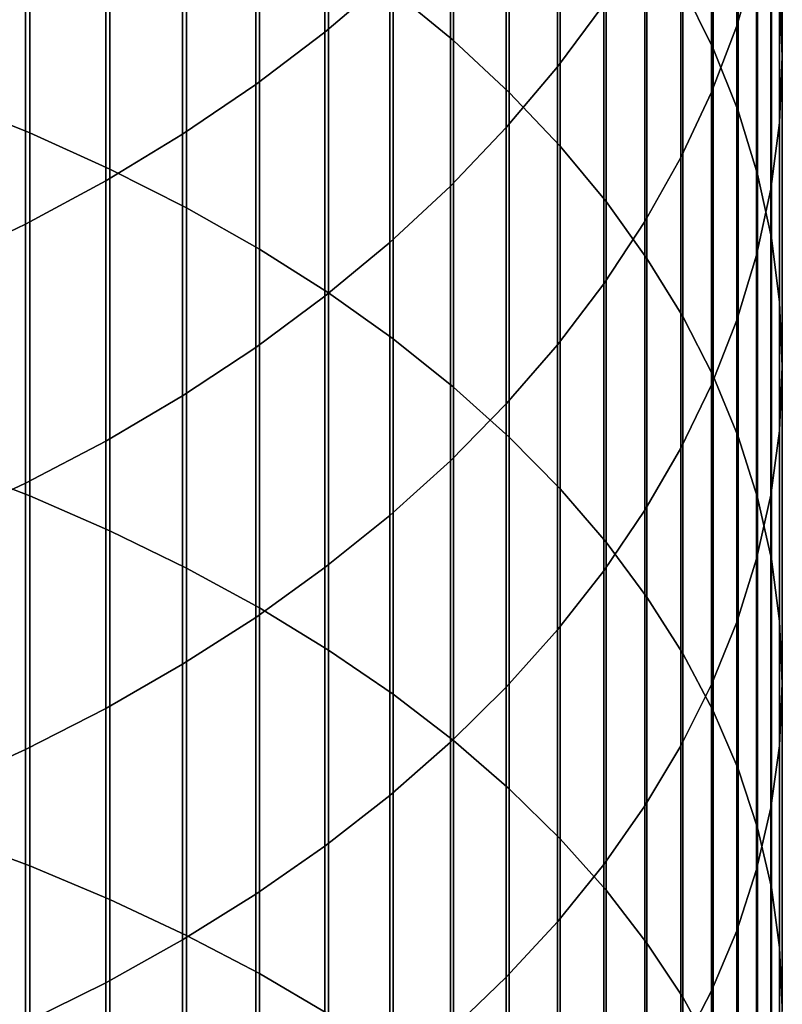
# Model space of a CAD drawing. Header units: metres. Extents: x -28 to 70, y -218 to 27.
# Tile 85 of 246: x 6.85 to 11.95, y -40.11 to -33.53. Entities that reach past the tile are written whole.
import ezdxf

# ---------------------------------------------------------------- set-up
doc = ezdxf.new("R2010")
doc.units = ezdxf.units.M
doc.layers.add('solid_10_261_002_XXX', color=7, linetype='CONTINUOUS')

msp = doc.modelspace()

# ---------------------------------------------------------------- linework, layer by layer
at = {"layer": 'solid_10_261_002_XXX'}
for points in [[(9.349153, -31.062069, 434.610718), (9.349153, -33.338821, 436.462982), (9.752155, -33.671665, 436.042267), (9.752155, -31.406279, 434.199219)], [(11.284048, -31.161089, 430.067749), (11.284048, -33.313717, 431.919006), (11.487036, -33.724056, 431.428467), (11.487036, -31.584677, 429.588593)], [(11.777773, -31.193527, 421.952789), (11.777773, -33.124485, 423.806183), (11.645746, -33.573505, 423.325409), (11.645746, -31.655516, 421.484436)], [(11.932165, -31.299225, 425.760559), (11.932165, -33.334152, 427.60968), (11.949986, -33.778404, 427.107147), (11.949986, -31.75704, 425.270355)], [(9.752155, -31.406279, 434.199219), (9.752155, -33.671665, 436.042267), (10.124413, -34.018017, 435.604462), (10.124413, -31.76446, 433.771057)], [(9.326563, -31.520254, 414.426331), (9.326563, -33.245506, 416.273621), (8.892533, -33.614662, 415.919312), (8.892533, -31.898951, 414.082214)], [(10.756376, -31.61137, 417.842133), (10.756376, -33.42989, 419.685669), (10.447225, -33.848095, 419.261719), (10.447225, -32.041, 417.429749)], [(11.487036, -31.584677, 429.588593), (11.487036, -33.724056, 431.428467), (11.65381, -34.14106, 430.929993), (11.65381, -32.015141, 429.101685)], [(6.362891, -31.680834, 438.558777), (6.362891, -34.065197, 440.39267), (6.920588, -34.288586, 440.093872), (6.920588, -31.9123, 438.266174)], [(11.645746, -31.655516, 421.484436), (11.645746, -33.573505, 423.325409), (11.477005, -34.016766, 422.8508), (11.477005, -32.111572, 421.022125)], [(10.124413, -31.76446, 433.771057), (10.124413, -34.018017, 435.604462), (10.464751, -34.376785, 435.15094), (10.464751, -32.135483, 433.327515)], [(11.949986, -31.75704, 425.270355), (11.949986, -33.778404, 427.107147), (11.930133, -34.222622, 426.604675), (11.930133, -32.214817, 424.780212)], [(8.892533, -31.898951, 414.082214), (8.892533, -33.614662, 415.919312), (8.430468, -33.96566, 415.582397), (8.430468, -32.259022, 413.755035)], [(6.920588, -31.9123, 438.266174), (6.920588, -34.288586, 440.093872), (7.456467, -34.530365, 439.770477), (7.456467, -32.162823, 437.949493)], [(11.65381, -32.015141, 429.101685), (11.65381, -34.14106, 430.929993), (11.783843, -34.563416, 430.425079), (11.783843, -32.451126, 428.608521)], [(10.447225, -32.041, 417.429749), (10.447225, -33.848095, 419.261719), (10.105136, -34.253452, 418.850769), (10.105136, -32.457432, 417.03006)], [(7.456467, -32.162823, 437.949493), (7.456467, -34.530365, 439.770477), (7.968838, -34.789772, 439.423492), (7.968838, -32.43161, 437.609741)], [(10.464751, -32.135483, 433.327515), (10.464751, -34.376785, 435.15094), (10.772099, -34.746838, 434.683197), (10.772099, -32.518173, 432.870026)], [(11.477005, -32.111572, 421.022125), (11.477005, -34.016766, 422.8508), (11.272079, -34.452858, 422.38385), (11.272079, -32.560257, 420.567261)], [(11.930133, -32.214817, 424.780212), (11.930133, -34.222622, 426.604675), (11.872668, -34.665401, 426.103821), (11.872668, -32.671112, 424.291626)], [(8.430468, -32.259022, 413.755035), (8.430468, -33.96566, 415.582397), (7.941825, -34.297398, 415.263977), (7.941825, -32.599331, 413.445801)], [(7.968838, -32.43161, 437.609741), (7.968838, -34.789772, 439.423492), (8.456086, -35.065987, 439.054047), (8.456086, -32.717815, 437.247955)], [(10.105136, -32.457432, 417.03006), (10.105136, -34.253452, 418.850769), (9.731189, -34.644691, 418.454163), (9.731189, -32.859356, 416.644257)], [(11.783843, -32.451126, 428.608521), (11.783843, -34.563416, 430.425079), (11.876726, -34.989784, 429.915375), (11.876726, -32.891258, 428.110657)], [(10.772099, -32.518173, 432.870026), (10.772099, -34.746838, 434.683197), (11.045485, -35.127014, 434.202637), (11.045485, -32.911331, 432.400024)], [(11.272079, -32.560257, 420.567261), (11.272079, -34.452858, 422.38385), (11.031618, -34.880413, 421.926056), (11.031618, -33.00016, 420.121307)], [(7.941825, -32.599331, 413.445801), (7.941825, -34.297398, 415.263977), (7.428144, -34.608826, 414.965057), (7.428144, -32.918808, 413.155487)], [(11.872668, -32.671112, 424.291626), (11.872668, -34.665401, 426.103821), (11.777773, -35.105343, 425.606171), (11.777773, -33.124485, 423.806183)], [(8.456086, -32.717815, 437.247955), (8.456086, -35.065987, 439.054047), (8.916676, -35.358147, 438.663239), (8.916676, -33.020538, 436.865326)], [(9.731189, -32.859356, 416.644257), (9.731189, -34.644691, 418.454163), (9.326563, -35.020573, 418.07312), (9.326563, -33.245506, 416.273621)], [(11.876726, -32.891258, 428.110657), (11.876726, -34.989784, 429.915375), (11.932165, -35.418827, 429.402496), (11.932165, -33.334152, 427.60968)], [(7.428144, -32.918808, 413.155487), (7.428144, -34.608826, 414.965057), (6.891044, -34.89896, 414.686584), (6.891044, -33.216442, 412.88504)], [(11.045485, -32.911331, 432.400024), (11.045485, -35.127014, 434.202637), (11.284048, -35.516106, 433.710785), (11.284048, -33.313717, 431.919006)], [(8.916676, -33.020538, 436.865326), (8.916676, -35.358147, 438.663239), (9.349153, -35.665321, 438.25238), (9.349153, -33.338821, 436.462982)], [(11.031618, -33.00016, 420.121307), (11.031618, -34.880413, 421.926056), (10.756376, -35.298084, 421.478821), (10.756376, -33.42989, 419.685669)], [(11.777773, -33.124485, 423.806183), (11.777773, -35.105343, 425.606171), (11.645746, -35.541069, 425.113281), (11.645746, -33.573505, 423.325409)], [(6.891044, -33.216442, 412.88504), (6.891044, -34.89896, 414.686584), (6.332219, -35.166889, 414.429413), (6.332219, -33.491299, 412.635284)], [(9.326563, -33.245506, 416.273621), (9.326563, -35.020573, 418.07312), (8.892533, -35.37991, 417.708832), (8.892533, -33.614662, 415.919312)], [(9.349153, -33.338821, 436.462982), (9.349153, -35.665321, 438.25238), (9.752155, -35.986546, 437.822723), (9.752155, -33.671665, 436.042267)], [(11.284048, -33.313717, 431.919006), (11.284048, -35.516106, 433.710785), (11.487036, -35.912895, 433.209229), (11.487036, -33.724056, 431.428467)], [(11.932165, -33.334152, 427.60968), (11.932165, -35.418827, 429.402496), (11.949986, -35.849186, 428.888031), (11.949986, -33.778404, 427.107147)], [(10.756376, -33.42989, 419.685669), (10.756376, -35.298084, 421.478821), (10.447225, -35.704552, 421.04361), (10.447225, -33.848095, 419.261719)], [(8.892533, -33.614662, 415.919312), (8.892533, -35.37991, 417.708832), (8.430468, -35.721577, 417.362457), (8.430468, -33.96566, 415.582397)], [(11.645746, -33.573505, 423.325409), (11.645746, -35.541069, 425.113281), (11.477005, -35.971195, 424.62674), (11.477005, -34.016766, 422.8508)], [(9.752155, -33.671665, 436.042267), (9.752155, -35.986546, 437.822723), (10.124413, -36.320812, 437.37561), (10.124413, -34.018017, 435.604462)], [(11.487036, -33.724056, 431.428467), (11.487036, -35.912895, 433.209229), (11.65381, -36.316128, 432.699524), (11.65381, -34.14106, 430.929993)], [(11.949986, -33.778404, 427.107147), (11.949986, -35.849186, 428.888031), (11.930133, -36.279514, 428.373596), (11.930133, -34.222622, 426.604675)], [(10.447225, -33.848095, 419.261719), (10.447225, -35.704552, 421.04361), (10.105136, -36.098537, 420.621765), (10.105136, -34.253452, 418.850769)], [(8.430468, -33.96566, 415.582397), (8.430468, -35.721577, 417.362457), (7.941825, -36.044491, 417.035095), (7.941825, -34.297398, 415.263977)], [(6.362891, -34.065197, 440.39267), (6.362891, -36.498764, 442.160767), (6.920588, -36.713905, 441.855957), (6.920588, -34.288586, 440.093872)], [(10.124413, -34.018017, 435.604462), (10.124413, -36.320812, 437.37561), (10.464751, -36.667057, 436.912476), (10.464751, -34.376785, 435.15094)], [(11.477005, -34.016766, 422.8508), (11.477005, -35.971195, 424.62674), (11.272079, -36.394375, 424.148071), (11.272079, -34.452858, 422.38385)], [(11.65381, -34.14106, 430.929993), (11.65381, -36.316128, 432.699524), (11.783843, -36.724533, 432.183289), (11.783843, -34.563416, 430.425079)], [(10.105136, -34.253452, 418.850769), (10.105136, -36.098537, 420.621765), (9.731189, -36.478794, 420.2146), (9.731189, -34.644691, 418.454163)], [(11.930133, -34.222622, 426.604675), (11.930133, -36.279514, 428.373596), (11.872668, -36.708447, 427.86084), (11.872668, -34.665401, 426.103821)], [(6.920588, -34.288586, 440.093872), (6.920588, -36.713905, 441.855957), (7.456467, -36.946762, 441.526093), (7.456467, -34.530365, 439.770477)], [(7.941825, -34.297398, 415.263977), (7.941825, -36.044491, 417.035095), (7.428144, -36.347637, 416.727783), (7.428144, -34.608826, 414.965057)], [(10.464751, -34.376785, 435.15094), (10.464751, -36.667057, 436.912476), (10.772099, -37.024197, 436.434784), (10.772099, -34.746838, 434.683197)], [(11.272079, -34.452858, 422.38385), (11.272079, -36.394375, 424.148071), (11.031618, -36.809265, 423.678772), (11.031618, -34.880413, 421.926056)], [(7.456467, -34.530365, 439.770477), (7.456467, -36.946762, 441.526093), (7.968838, -37.196594, 441.17215), (7.968838, -34.789772, 439.423492)], [(11.783843, -34.563416, 430.425079), (11.783843, -36.724533, 432.183289), (11.876726, -37.136818, 431.66214), (11.876726, -34.989784, 429.915375)], [(7.428144, -34.608826, 414.965057), (7.428144, -36.347637, 416.727783), (6.891044, -36.630058, 416.441498), (6.891044, -34.89896, 414.686584)], [(9.731189, -34.644691, 418.454163), (9.731189, -36.478794, 420.2146), (9.326563, -36.844128, 419.823425), (9.326563, -35.020573, 418.07312)], [(11.872668, -34.665401, 426.103821), (11.872668, -36.708447, 427.86084), (11.777773, -37.134632, 427.351349), (11.777773, -35.105343, 425.606171)], [(7.968838, -34.789772, 439.423492), (7.968838, -37.196594, 441.17215), (8.456086, -37.462616, 440.795288), (8.456086, -35.065987, 439.054047)], [(10.772099, -34.746838, 434.683197), (10.772099, -37.024197, 436.434784), (11.045485, -37.391102, 435.944031), (11.045485, -35.127014, 434.202637)], [(6.891044, -34.89896, 414.686584), (6.891044, -36.630058, 416.441498), (6.332219, -36.890865, 416.177094), (6.332219, -35.166889, 414.429413)], [(11.031618, -34.880413, 421.926056), (11.031618, -36.809265, 423.678772), (10.756376, -37.214565, 423.220306), (10.756376, -35.298084, 421.478821)], [(11.876726, -34.989784, 429.915375), (11.876726, -37.136818, 431.66214), (11.932165, -37.551693, 431.137726), (11.932165, -35.418827, 429.402496)], [(9.326563, -35.020573, 418.07312), (9.326563, -36.844128, 419.823425), (8.892533, -37.193382, 419.449463), (8.892533, -35.37991, 417.708832)], [(8.456086, -35.065987, 439.054047), (8.456086, -37.462616, 440.795288), (8.916676, -37.743992, 440.396667), (8.916676, -35.358147, 438.663239)], [(11.045485, -35.127014, 434.202637), (11.045485, -37.391102, 435.944031), (11.284048, -37.766617, 435.441742), (11.284048, -35.516106, 433.710785)], [(11.777773, -35.105343, 425.606171), (11.777773, -37.134632, 427.351349), (11.645746, -37.556732, 426.846771), (11.645746, -35.541069, 425.113281)], [(10.756376, -35.298084, 421.478821), (10.756376, -37.214565, 423.220306), (10.447225, -37.608994, 422.774139), (10.447225, -35.704552, 421.04361)], [(8.892533, -35.37991, 417.708832), (8.892533, -37.193382, 419.449463), (8.430468, -37.525459, 419.093903), (8.430468, -35.721577, 417.362457)], [(8.916676, -35.358147, 438.663239), (8.916676, -37.743992, 440.396667), (9.349153, -38.039829, 439.97757), (9.349153, -35.665321, 438.25238)], [(11.932165, -35.418827, 429.402496), (11.932165, -37.551693, 431.137726), (11.949986, -37.967842, 430.611694), (11.949986, -35.849186, 428.888031)], [(11.284048, -35.516106, 433.710785), (11.284048, -37.766617, 435.441742), (11.487036, -38.149559, 434.929535), (11.487036, -35.912895, 433.209229)], [(11.645746, -35.541069, 425.113281), (11.645746, -37.556732, 426.846771), (11.477005, -37.973408, 426.348663), (11.477005, -35.971195, 424.62674)], [(9.349153, -35.665321, 438.25238), (9.349153, -38.039829, 439.97757), (9.752155, -38.349201, 439.539276), (9.752155, -35.986546, 437.822723)], [(10.447225, -35.704552, 421.04361), (10.447225, -37.608994, 422.774139), (10.105136, -37.991306, 422.341675), (10.105136, -36.098537, 420.621765)], [(8.430468, -35.721577, 417.362457), (8.430468, -37.525459, 419.093903), (7.941825, -37.839314, 418.757843), (7.941825, -36.044491, 417.035095)], [(11.949986, -35.849186, 428.888031), (11.949986, -37.967842, 430.611694), (11.930133, -38.383957, 430.085693), (11.930133, -36.279514, 428.373596)], [(11.487036, -35.912895, 433.209229), (11.487036, -38.149559, 434.929535), (11.65381, -38.538719, 434.408997), (11.65381, -36.316128, 432.699524)], [(11.477005, -35.971195, 424.62674), (11.477005, -37.973408, 426.348663), (11.272079, -38.383354, 425.858612), (11.272079, -36.394375, 424.148071)], [(7.941825, -36.044491, 417.035095), (7.941825, -37.839314, 418.757843), (7.428144, -38.133953, 418.442352), (7.428144, -36.347637, 416.727783)], [(9.752155, -35.986546, 437.822723), (9.752155, -38.349201, 439.539276), (10.124413, -38.671127, 439.083221), (10.124413, -36.320812, 437.37561)], [(10.105136, -36.098537, 420.621765), (10.105136, -37.991306, 422.341675), (9.731189, -38.360302, 421.924286), (9.731189, -36.478794, 420.2146)], [(11.930133, -36.279514, 428.373596), (11.930133, -38.383957, 430.085693), (11.872668, -38.798721, 429.561401), (11.872668, -36.708447, 427.86084)], [(7.428144, -36.347637, 416.727783), (7.428144, -38.133953, 418.442352), (6.891044, -38.408447, 418.148438), (6.891044, -36.630058, 416.441498)], [(10.124413, -36.320812, 437.37561), (10.124413, -38.671127, 439.083221), (10.464751, -39.004593, 438.610809), (10.464751, -36.667057, 436.912476)], [(11.65381, -36.316128, 432.699524), (11.65381, -38.538719, 434.408997), (11.783843, -38.932869, 433.881805), (11.783843, -36.724533, 432.183289)], [(11.272079, -36.394375, 424.148071), (11.272079, -38.383354, 425.858612), (11.031618, -38.785271, 425.378143), (11.031618, -36.809265, 423.678772)], [(6.362891, -36.498764, 442.160767), (6.362891, -38.979717, 443.861725), (6.920588, -39.186455, 443.551178), (6.920588, -36.713905, 441.855957)], [(9.731189, -36.478794, 420.2146), (9.731189, -38.360302, 421.924286), (9.326563, -38.714813, 421.523285), (9.326563, -36.844128, 419.823425)], [(6.891044, -36.630058, 416.441498), (6.891044, -38.408447, 418.148438), (6.332219, -38.661934, 417.877045), (6.332219, -36.890865, 416.177094)], [(10.464751, -36.667057, 436.912476), (10.464751, -39.004593, 438.610809), (10.772099, -39.348553, 438.123535), (10.772099, -37.024197, 436.434784)], [(6.920588, -36.713905, 441.855957), (6.920588, -39.186455, 443.551178), (7.456467, -39.410213, 443.215057), (7.456467, -36.946762, 441.526093)], [(11.872668, -36.708447, 427.86084), (11.872668, -38.798721, 429.561401), (11.777773, -39.210835, 429.040466), (11.777773, -37.134632, 427.351349)], [(11.783843, -36.724533, 432.183289), (11.783843, -38.932869, 433.881805), (11.876726, -39.330769, 433.349579), (11.876726, -37.136818, 431.66214)], [(11.031618, -36.809265, 423.678772), (11.031618, -38.785271, 425.378143), (10.756376, -39.177895, 424.908783), (10.756376, -37.214565, 423.220306)], [(9.326563, -36.844128, 419.823425), (9.326563, -38.714813, 421.523285), (8.892533, -39.053722, 421.139923), (8.892533, -37.193382, 419.449463)], [(7.456467, -36.946762, 441.526093), (7.456467, -39.410213, 443.215057), (7.968838, -39.650284, 442.854431), (7.968838, -37.196594, 441.17215)], [(10.772099, -37.024197, 436.434784), (10.772099, -39.348553, 438.123535), (11.045485, -39.701916, 437.622925), (11.045485, -37.391102, 435.944031)], [(11.777773, -37.134632, 427.351349), (11.777773, -39.210835, 429.040466), (11.645746, -39.618992, 428.524536), (11.645746, -37.556732, 426.846771)], [(11.876726, -37.136818, 431.66214), (11.876726, -39.330769, 433.349579), (11.932165, -39.731159, 432.814026), (11.932165, -37.551693, 431.137726)], [(7.968838, -37.196594, 441.17215), (7.968838, -39.650284, 442.854431), (8.456086, -39.905914, 442.470428), (8.456086, -37.462616, 440.795288)], [(8.892533, -37.193382, 419.449463), (8.892533, -39.053722, 421.139923), (8.430468, -39.375965, 420.775421), (8.430468, -37.525459, 419.093903)], [(10.756376, -37.214565, 423.220306), (10.756376, -39.177895, 424.908783), (10.447225, -39.55999, 424.451996), (10.447225, -37.608994, 422.774139)], [(11.045485, -37.391102, 435.944031), (11.045485, -39.701916, 437.622925), (11.284048, -40.063572, 437.110565), (11.284048, -37.766617, 435.441742)], [(8.456086, -37.462616, 440.795288), (8.456086, -39.905914, 442.470428), (8.916676, -40.176292, 442.06427), (8.916676, -37.743992, 440.396667)], [(8.430468, -37.525459, 419.093903), (8.430468, -39.375965, 420.775421), (7.941825, -39.680519, 420.430908), (7.941825, -37.839314, 418.757843)], [(11.645746, -37.556732, 426.846771), (11.645746, -39.618992, 428.524536), (11.477005, -40.021908, 428.015228), (11.477005, -37.973408, 426.348663)], [(11.932165, -37.551693, 431.137726), (11.932165, -39.731159, 432.814026), (11.949986, -40.132786, 432.276825), (11.949986, -37.967842, 430.611694)], [(10.447225, -37.608994, 422.774139), (10.447225, -39.55999, 424.451996), (10.105136, -39.930347, 424.009277), (10.105136, -37.991306, 422.341675)], [(8.916676, -37.743992, 440.396667), (8.916676, -40.176292, 442.06427), (9.349153, -40.460575, 441.637238), (9.349153, -38.039829, 439.97757)], [(11.284048, -37.766617, 435.441742), (11.284048, -40.063572, 437.110565), (11.487036, -40.432377, 436.588104), (11.487036, -38.149559, 434.929535)], [(7.941825, -37.839314, 418.757843), (7.941825, -39.680519, 420.430908), (7.428144, -39.966431, 420.107513), (7.428144, -38.133953, 418.442352)], [(10.105136, -37.991306, 422.341675), (10.105136, -39.930347, 424.009277), (9.731189, -40.287804, 423.58197), (9.731189, -38.360302, 421.924286)], [(11.477005, -37.973408, 426.348663), (11.477005, -40.021908, 428.015228), (11.272079, -40.418312, 427.51416), (11.272079, -38.383354, 425.858612)], [(11.949986, -37.967842, 430.611694), (11.949986, -40.132786, 432.276825), (11.930133, -40.534378, 431.739655), (11.930133, -38.383957, 430.085693)], [(9.349153, -38.039829, 439.97757), (9.349153, -40.460575, 441.637238), (9.752155, -40.757858, 441.190674), (9.752155, -38.349201, 439.539276)], [(7.428144, -38.133953, 418.442352), (7.428144, -39.966431, 420.107513), (6.891044, -40.232796, 419.806213), (6.891044, -38.408447, 418.148438)], [(11.487036, -38.149559, 434.929535), (11.487036, -40.432377, 436.588104), (11.65381, -40.807175, 436.057129), (11.65381, -38.538719, 434.408997)], [(9.752155, -38.349201, 439.539276), (9.752155, -40.757858, 441.190674), (10.124413, -41.067207, 440.725983), (10.124413, -38.671127, 439.083221)], [(6.891044, -38.408447, 418.148438), (6.891044, -40.232796, 419.806213), (6.332219, -40.478775, 419.527954), (6.332219, -38.661934, 417.877045)], [(9.731189, -38.360302, 421.924286), (9.731189, -40.287804, 423.58197), (9.326563, -40.631229, 423.171417), (9.326563, -38.714813, 421.523285)], [(11.272079, -38.383354, 425.858612), (11.272079, -40.418312, 427.51416), (11.031618, -40.806957, 427.022888), (11.031618, -38.785271, 425.378143)], [(11.930133, -38.383957, 430.085693), (11.930133, -40.534378, 431.739655), (11.872668, -40.934669, 431.204254), (11.872668, -38.798721, 429.561401)], [(11.65381, -38.538719, 434.408997), (11.65381, -40.807175, 436.057129), (11.783843, -41.186775, 435.519348), (11.783843, -38.932869, 433.881805)], [(10.124413, -38.671127, 439.083221), (10.124413, -41.067207, 440.725983), (10.464751, -41.387646, 440.244629), (10.464751, -39.004593, 438.610809)], [(9.326563, -38.714813, 421.523285), (9.326563, -40.631229, 423.171417), (8.892533, -40.959541, 422.778931), (8.892533, -39.053722, 421.139923)], [(11.031618, -38.785271, 425.378143), (11.031618, -40.806957, 427.022888), (10.756376, -41.186615, 426.542999), (10.756376, -39.177895, 424.908783)], [(11.872668, -38.798721, 429.561401), (11.872668, -40.934669, 431.204254), (11.777773, -41.332397, 430.672241), (11.777773, -39.210835, 429.040466)], [(11.783843, -38.932869, 433.881805), (11.783843, -41.186775, 435.519348), (11.876726, -41.569988, 434.976471), (11.876726, -39.330769, 433.349579)], [(6.362891, -38.979717, 443.861725), (6.362891, -41.506207, 445.494263), (6.920588, -41.704384, 445.178192), (6.920588, -39.186455, 443.551178)], [(10.464751, -39.004593, 438.610809), (10.464751, -41.387646, 440.244629), (10.772099, -41.718166, 439.748138), (10.772099, -39.348553, 438.123535)], [(8.892533, -39.053722, 421.139923), (8.892533, -40.959541, 422.778931), (8.430468, -41.271706, 422.405762), (8.430468, -39.375965, 420.775421)], [(6.920588, -39.186455, 443.551178), (6.920588, -41.704384, 445.178192), (7.456467, -41.918877, 444.83609), (7.456467, -39.410213, 443.215057)], [(10.756376, -39.177895, 424.908783), (10.756376, -41.186615, 426.542999), (10.447225, -41.556091, 426.075958), (10.447225, -39.55999, 424.451996)], [(11.777773, -39.210835, 429.040466), (11.777773, -41.332397, 430.672241), (11.645746, -41.726311, 430.145355), (11.645746, -39.618992, 428.524536)], [(11.876726, -39.330769, 433.349579), (11.876726, -41.569988, 434.976471), (11.932165, -41.955605, 434.430176), (11.932165, -39.731159, 432.814026)], [(8.430468, -39.375965, 420.775421), (8.430468, -41.271706, 422.405762), (7.941825, -41.566742, 422.05307), (7.941825, -39.680519, 420.430908)], [(10.772099, -39.348553, 438.123535), (10.772099, -41.718166, 439.748138), (11.045485, -42.057724, 439.238068), (11.045485, -39.701916, 437.622925)], [(7.456467, -39.410213, 443.215057), (7.456467, -41.918877, 444.83609), (7.968838, -42.14901, 444.469025), (7.968838, -39.650284, 442.854431)], [(10.447225, -39.55999, 424.451996), (10.447225, -41.556091, 426.075958), (10.105136, -41.914219, 425.62326), (10.105136, -39.930347, 424.009277)], [(7.968838, -39.650284, 442.854431), (7.968838, -42.14901, 444.469025), (8.456086, -42.394054, 444.078217), (8.456086, -39.905914, 442.470428)], [(11.645746, -39.618992, 428.524536), (11.645746, -41.726311, 430.145355), (11.477005, -42.115166, 429.625244), (11.477005, -40.021908, 428.015228)], [(7.941825, -39.680519, 420.430908), (7.941825, -41.566742, 422.05307), (7.428144, -41.843712, 421.721985), (7.428144, -39.966431, 420.107513)], [(11.045485, -39.701916, 437.622925), (11.045485, -42.057724, 439.238068), (11.284048, -42.405251, 438.716034), (11.284048, -40.063572, 437.110565)], [(11.932165, -39.731159, 432.814026), (11.932165, -41.955605, 434.430176), (11.949986, -42.342407, 433.882202), (11.949986, -40.132786, 432.276825)], [(8.456086, -39.905914, 442.470428), (8.456086, -42.394054, 444.078217), (8.916676, -42.65324, 443.664825), (8.916676, -40.176292, 442.06427)], [(10.105136, -39.930347, 424.009277), (10.105136, -41.914219, 425.62326), (9.731189, -42.259869, 425.18634), (9.731189, -40.287804, 423.58197)], [(7.428144, -39.966431, 420.107513), (7.428144, -41.843712, 421.721985), (6.891044, -42.101746, 421.413513), (6.891044, -40.232796, 419.806213)], [(11.477005, -40.021908, 428.015228), (11.477005, -42.115166, 429.625244), (11.272079, -42.497734, 429.113525), (11.272079, -40.418312, 427.51416)], [(11.284048, -40.063572, 437.110565), (11.284048, -42.405251, 438.716034), (11.487036, -42.759647, 438.183685), (11.487036, -40.432377, 436.588104)]]:
    msp.add_3dface(points, dxfattribs=at)

doc.saveas('drawing.dxf')
